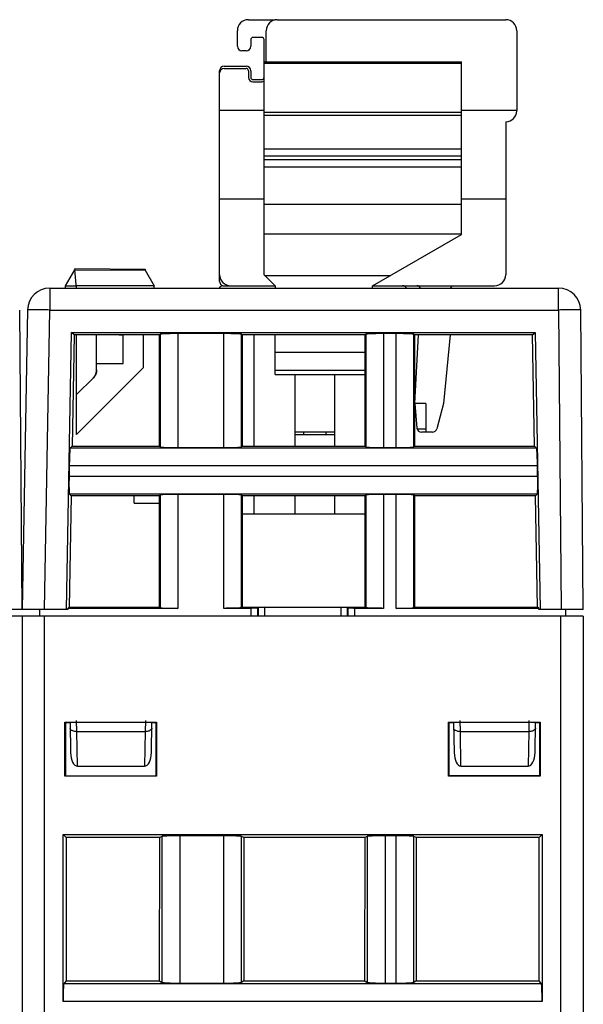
# Model space of a CAD drawing. Header units: millimetres. Extents: x 0 to 841, y 0 to 594.
# Tile 236 of 237: x 709 to 734, y 513 to 558. Entities that reach past the tile are written whole.
import ezdxf

# ---------------------------------------------------------------- set-up
doc = ezdxf.new("R2010")
doc.units = ezdxf.units.MM
doc.header["$LTSCALE"] = 46.255
doc.layers.get('0').update_dxf_attribs({"linetype": 'CONTINUOUS'})

msp = doc.modelspace()

# ---------------------------------------------------------------- linework, layer by layer
at = {"color": 7, "linetype": 'CONTINUOUS'}
for p, q in [((719.31851, 557.79595), (720.51851, 557.79595)), ((720.61851, 557.79595), (730.91851, 557.79595)), ((718.81851, 556.59595), (718.81851, 557.29595)), ((720.11851, 555.89595), (720.11851, 557.29595)), ((731.41851, 557.29595), (731.41851, 553.69595)), ((719.41851, 556.89595), (719.41851, 556.59595)), ((719.91851, 556.99595), (719.51851, 556.99595)), ((720.01851, 546.29595), (720.01851, 556.89595)), ((719.21851, 556.39595), (719.01851, 556.39595)), ((720.01851, 555.89595), (728.91851, 555.89595)), ((728.91851, 548.10535), (728.91851, 555.89595)), ((718.01851, 545.99595), (718.01851, 555.49595)), ((718.21851, 555.69595), (719.21851, 555.69595)), ((718.21851, 555.59595), (719.21851, 555.59595)), ((719.31851, 555.49595), (719.31851, 555.19595)), ((719.41851, 555.49595), (719.41851, 555.19595)), ((719.51851, 555.09595), (719.91851, 555.09595)), ((719.51851, 554.99595), (719.91851, 554.99595)), ((720.01851, 553.69595), (718.01851, 553.69595)), ((731.41851, 553.69595), (728.91851, 553.69595)), ((730.92851, 553.19595), (730.91851, 553.19595)), ((730.91851, 553.19595), (730.91851, 546.29595)), ((728.91851, 551.96426), (720.01851, 551.96426)), ((728.91851, 551.64485), (720.01851, 551.64485)), ((728.91851, 551.47277), (720.01851, 551.47277)), ((728.91851, 551.14511), (720.01851, 551.14511)), ((720.01851, 549.69595), (718.01851, 549.69595)), ((730.91851, 549.69595), (728.91851, 549.69595)), ((724.91851, 545.79595), (728.91851, 548.10535)), ((711.48851, 546.57367), (714.66451, 546.54595)), ((711.48855, 546.57367), (711.48855, 546.52367)), ((711.06851, 545.79595), (711.48866, 546.52367)), ((711.48866, 546.52367), (714.66412, 546.49596)), ((711.55991, 545.69595), (711.48866, 546.52367)), ((714.66437, 546.49595), (715.06851, 545.79595)), ((714.66451, 546.54595), (714.66451, 546.49595)), ((720.51851, 545.79595), (720.01851, 546.29595)), ((710.35431, 545.69595), (733.30066, 545.69595)), ((711.06786, 545.79482), (711.5513, 545.79595)), ((711.06851, 545.69595), (711.06851, 545.79595)), ((715.06851, 545.78768), (711.5513, 545.79595)), ((715.06851, 545.69595), (715.06851, 545.78768)), ((718.16851, 545.79595), (720.51851, 545.79595)), ((720.51851, 545.79595), (720.51851, 545.69595)), ((724.91851, 545.79595), (730.41851, 545.79595)), ((724.91851, 545.69595), (724.91851, 545.79595)), ((728.51851, 545.79595), (728.41851, 545.69595)), ((709.11851, 531.19595), (709.00063, 544.70432)), ((709.35446, 544.71341), (709.11851, 531.19595)), ((734.41851, 531.19595), (734.30063, 544.70432)), ((711.11851, 531.19595), (711.34059, 543.69312)), ((711.33958, 543.69215), (732.24645, 543.69215)), ((711.45358, 543.57815), (711.33958, 543.69215)), ((711.45257, 543.57717), (711.36345, 538.56223)), ((715.30071, 543.57815), (711.45358, 543.57815)), ((711.56851, 539.09595), (711.56851, 543.57815)), ((712.46851, 542.00388), (712.46851, 543.57815)), ((713.4886, 543.57815), (713.66851, 543.57501)), ((713.66851, 542.29842), (713.66851, 543.57501)), ((714.56851, 543.57815), (714.56851, 542.09595)), ((715.30071, 543.57815), (715.33568, 543.61312)), ((715.30224, 538.56223), (715.30071, 543.57815)), ((718.20184, 543.64008), (716.13519, 543.64008)), ((719.00135, 543.61312), (719.03632, 543.57815)), ((719.03632, 543.57815), (719.03479, 538.56223)), ((724.57571, 543.57815), (719.03632, 543.57815)), ((719.56851, 538.56223), (719.56851, 543.57815)), ((720.51851, 541.79595), (720.51851, 543.57815)), ((724.61068, 543.61312), (724.57571, 543.57815)), ((724.57724, 538.56223), (724.57571, 543.57815)), ((725.97684, 543.64008), (725.41019, 543.64008)), ((726.81132, 543.57815), (726.77635, 543.61312)), ((726.81132, 543.57815), (726.80979, 538.56223)), ((732.13444, 543.57815), (726.81132, 543.57815)), ((726.81851, 540.49595), (726.99298, 543.57815)), ((728.40679, 543.57815), (728.11851, 540.49595)), ((732.13444, 543.57815), (732.24645, 543.69215)), ((732.22359, 538.56147), (732.13444, 543.57815)), ((732.24645, 543.69215), (732.46851, 531.19595)), ((712.46851, 542.29678), (713.66851, 542.29842)), ((714.56851, 542.09595), (711.56851, 539.09595)), ((712.40356, 541.75745), (712.40947, 541.7682)), ((712.42051, 541.79012), (712.42562, 541.80128)), ((712.43045, 541.81255), (712.43501, 541.82395)), ((712.44328, 541.84705), (712.44698, 541.85875)), ((720.51851, 541.79595), (724.57625, 541.79595)), ((721.41851, 538.56223), (721.41851, 541.79595)), ((723.21851, 538.56223), (723.21851, 541.79595)), ((711.56851, 540.8965), (712.32207, 541.65033)), ((712.32207, 541.65038), (712.32207, 541.65029)), ((727.31851, 540.49595), (726.81851, 540.49595)), ((726.81851, 540.49595), (726.91628, 539.37852)), ((727.31851, 540.49595), (727.31851, 539.19595)), ((728.11851, 540.49595), (727.8099, 539.34419)), ((723.21851, 539.19595), (721.41851, 539.19595)), ((721.41851, 539.09595), (723.21851, 539.09595)), ((721.81851, 539.09595), (721.81851, 539.19595)), ((722.81851, 539.09595), (722.81851, 539.19595)), ((727.61671, 539.19595), (727.11551, 539.19595)), ((711.27612, 538.47641), (711.36345, 538.56223)), ((711.36345, 538.56223), (715.30224, 538.56223)), ((715.33568, 538.52879), (715.30224, 538.56223)), ((716.13519, 538.50183), (718.20184, 538.50183)), ((719.03479, 538.56223), (719.00135, 538.52879)), ((719.03479, 538.56223), (724.57724, 538.56223)), ((724.57724, 538.56223), (724.61068, 538.52879)), ((725.41019, 538.50183), (725.97684, 538.50183)), ((726.77635, 538.52879), (726.80979, 538.56223)), ((726.80979, 538.56223), (732.22433, 538.56223)), ((732.22433, 538.56223), (732.31008, 538.47648)), ((711.2352, 537.67689), (711.22713, 537.21501)), ((732.35989, 537.21501), (732.35183, 537.67689)), ((711.32453, 536.33036), (711.23932, 536.41557)), ((715.33568, 536.36312), (715.30292, 536.33036)), ((718.20184, 536.39008), (716.13519, 536.39008)), ((719.03411, 536.33036), (719.00135, 536.36312)), ((724.61068, 536.36312), (724.57792, 536.33036)), ((725.97684, 536.39008), (725.41019, 536.39008)), ((726.80911, 536.33036), (726.77635, 536.36312)), ((732.3469, 536.4155), (732.26324, 536.33036)), ((711.32377, 536.32963), (711.23457, 531.31002)), ((715.30292, 536.33036), (711.32453, 536.33036)), ((714.16851, 535.99595), (714.16851, 536.33036)), ((714.16851, 535.99595), (715.30302, 535.99595)), ((715.30445, 531.31002), (715.30292, 536.33036)), ((719.03411, 536.33036), (719.03258, 531.31002)), ((724.57792, 536.33036), (719.03411, 536.33036)), ((719.56851, 535.49595), (719.56851, 536.33036)), ((721.41851, 535.49595), (721.41851, 536.33036)), ((723.21851, 535.49595), (723.21851, 536.33036)), ((724.57945, 531.31002), (724.57792, 536.33036)), ((726.80911, 536.33036), (726.80758, 531.31002)), ((732.26324, 536.33036), (726.80911, 536.33036)), ((732.35246, 531.3095), (732.26324, 536.33036)), ((724.57817, 535.49595), (719.03386, 535.49595)), ((711.11851, 531.19595), (707.11263, 531.19596)), ((709.90568, 530.89595), (709.90306, 531.19595)), ((711.17438, 531.19596), (711.11851, 531.19595)), ((711.17537, 531.25184), (711.17438, 531.19596)), ((711.17521, 531.25184), (711.23457, 531.31002)), ((716.13519, 531.25183), (711.17521, 531.25184)), ((711.23457, 531.31002), (715.30445, 531.31002)), ((715.30445, 531.31002), (715.33568, 531.27879)), ((719.43341, 531.25183), (718.20185, 531.25183)), ((719.03258, 531.31002), (719.00135, 531.27879)), ((719.03258, 531.31002), (724.57945, 531.31002)), ((719.73323, 531.26194), (719.75852, 531.28723)), ((720.05916, 531.29781), (723.47786, 531.29781)), ((723.77851, 531.28723), (723.8038, 531.26194)), ((725.41019, 531.25183), (724.10362, 531.25183)), ((724.61068, 531.27879), (724.57945, 531.31002)), ((732.41125, 531.25182), (725.97684, 531.25183)), ((726.77635, 531.27879), (726.80758, 531.31002)), ((726.80758, 531.31002), (732.35304, 531.31002)), ((732.41167, 531.25233), (732.35246, 531.3095)), ((732.41263, 531.19596), (732.41167, 531.25233)), ((734.41851, 531.19595), (732.41263, 531.19596)), ((733.63135, 530.89595), (733.63396, 531.19595)), ((734.40941, 530.89595), (329.60941, 530.89595)), ((709.10941, 530.89595), (709.10941, 454.39595)), ((734.40941, 530.89595), (734.40941, 454.39595)), ((711.04215, 523.6787), (711.04252, 526.11285)), ((711.04246, 526.11285), (715.17633, 526.11285)), ((711.05941, 526.09595), (711.04246, 526.11285)), ((711.26851, 526.09595), (711.05941, 526.09595)), ((711.05941, 526.09595), (711.05941, 523.69595)), ((711.27026, 526.09595), (711.29381, 524.74691)), ((714.94322, 524.74691), (714.96677, 526.09595)), ((715.15944, 526.09595), (714.96851, 526.09595)), ((715.15941, 523.69595), (715.15941, 526.09595)), ((715.17633, 526.11285), (715.15944, 526.09595)), ((715.1763, 526.11285), (715.17667, 523.6787)), ((728.34215, 523.6787), (728.34252, 526.11285)), ((728.34246, 526.11285), (732.47633, 526.11285)), ((728.35941, 526.09595), (728.34246, 526.11285)), ((728.56851, 526.09595), (728.35941, 526.09595)), ((728.35941, 526.09595), (728.35941, 523.69595)), ((728.57026, 526.09595), (728.59381, 524.74691)), ((732.24322, 524.74691), (732.26677, 526.09595)), ((732.45944, 526.09595), (732.26851, 526.09595)), ((732.45941, 523.69595), (732.45941, 526.09595)), ((732.47633, 526.11285), (732.45944, 526.09595)), ((732.4763, 526.11285), (732.47667, 523.6787)), ((711.60194, 524.1336), (714.63509, 524.1336)), ((728.90194, 524.1336), (731.93509, 524.1336)), ((715.17661, 523.6787), (711.04219, 523.6787)), ((711.05944, 523.69595), (715.15941, 523.69595)), ((715.17667, 523.6787), (715.15941, 523.69595)), ((728.34219, 523.6787), (728.35944, 523.69595)), ((732.47661, 523.6787), (728.34219, 523.6787)), ((732.45941, 523.698), (728.35941, 523.69722)), ((728.35944, 523.69595), (732.45941, 523.69595)), ((732.47667, 523.6787), (732.45941, 523.69595)), ((710.95925, 521.04611), (732.55957, 521.04611)), ((711.08937, 520.916), (710.95925, 521.04611)), ((710.95925, 513.52097), (710.95925, 521.04611)), ((715.31455, 520.916), (711.08937, 520.916)), ((711.08937, 520.916), (711.09134, 514.45195)), ((715.3106, 514.45195), (715.31455, 520.916)), ((715.41817, 520.96774), (715.31455, 520.916)), ((718.20261, 520.99373), (716.21622, 520.99373)), ((719.10428, 520.916), (719.00066, 520.96774)), ((724.57455, 520.916), (719.10428, 520.916)), ((719.10428, 520.916), (719.10822, 514.45195)), ((724.5706, 514.45195), (724.57455, 520.916)), ((724.67817, 520.96774), (724.57455, 520.916)), ((725.98261, 520.99373), (725.47622, 520.99373)), ((726.88428, 520.916), (726.78066, 520.96774)), ((732.42946, 520.916), (726.88428, 520.916)), ((726.88428, 520.916), (726.88822, 514.45195)), ((732.42749, 514.45195), (732.42946, 520.916)), ((732.55957, 521.04611), (732.42946, 520.916)), ((732.55957, 521.04611), (732.55957, 513.52097)), ((711.09134, 514.45195), (710.98597, 514.32021)), ((711.09134, 514.45195), (715.3106, 514.45195)), ((715.3106, 514.45195), (715.41817, 514.38479)), ((716.21622, 514.35229), (718.20261, 514.35229)), ((719.10822, 514.45195), (719.00066, 514.38479)), ((719.10822, 514.45195), (724.5706, 514.45195)), ((724.5706, 514.45195), (724.67817, 514.38479)), ((725.47622, 514.35229), (725.98261, 514.35229)), ((726.88822, 514.45195), (726.78066, 514.38479)), ((726.88822, 514.45195), (732.42749, 514.45195)), ((732.53285, 514.32021), (732.42749, 514.45195))]:
    msp.add_line(p, q, dxfattribs=at)
at = {"color": 9, "linetype": 'CONTINUOUS'}
for p, q in [((728.91851, 555.82361), (720.01851, 555.82361)), ((720.01851, 553.62457), (728.91851, 553.62457)), ((728.91851, 553.47169), (720.01851, 553.47169)), ((720.01851, 549.47571), (728.91851, 549.47571)), ((728.91851, 548.12059), (720.01851, 548.12059)), ((720.0469, 546.26757), (725.73537, 546.26757)), ((710.35431, 545.69595), (710.35431, 544.70468)), ((733.30066, 544.70468), (733.30066, 545.69595)), ((710.11851, 531.19595), (710.35431, 544.70468)), ((710.35431, 544.70468), (733.30066, 544.70468)), ((733.30066, 544.70468), (733.41856, 531.19595)), ((715.33568, 543.61312), (715.33568, 538.52879)), ((716.13519, 543.64008), (716.13519, 538.50183)), ((718.20184, 538.50183), (718.20184, 543.64008)), ((719.00135, 538.52879), (719.00135, 543.61312)), ((724.61068, 543.61312), (724.61068, 538.52879)), ((725.41019, 543.64008), (725.41019, 538.50183)), ((725.97684, 538.50183), (725.97684, 543.64008)), ((726.77635, 538.52879), (726.77635, 543.61312)), ((724.57595, 542.78748), (720.51851, 542.78748)), ((720.51851, 541.99595), (724.57619, 541.99595)), ((726.9203, 539.35246), (727.31851, 539.35246)), ((732.31008, 538.47648), (711.27612, 538.47641)), ((732.35183, 537.67689), (711.2352, 537.67689)), ((711.22713, 537.21501), (732.35989, 537.21501)), ((711.23932, 536.41557), (732.3469, 536.4155)), ((715.33568, 536.36312), (715.33568, 531.27879)), ((716.13519, 536.39008), (716.13519, 531.25183)), ((718.20184, 531.25183), (718.20184, 536.39008)), ((719.00135, 531.27879), (719.00135, 536.36312)), ((724.61068, 536.36312), (724.61068, 531.27879)), ((725.41019, 536.39008), (725.41019, 531.25183)), ((725.97684, 531.25191), (725.97684, 536.39008)), ((726.77635, 531.27879), (726.77635, 536.36312)), ((719.43341, 530.89595), (719.43341, 531.25183)), ((719.73323, 530.89595), (719.73323, 531.26194)), ((719.75852, 531.28723), (719.75486, 530.89595)), ((720.0554, 530.89595), (720.05916, 531.29781)), ((723.47786, 531.29781), (723.48162, 530.89595)), ((723.78217, 530.89595), (723.77851, 531.28723)), ((723.8038, 531.26194), (723.8038, 530.89595)), ((724.10362, 531.25183), (724.10362, 530.89595)), ((710.10941, 530.89595), (710.10941, 453.43235)), ((733.40941, 453.39835), (733.40941, 530.89595)), ((711.57467, 525.69595), (711.56856, 526.19595)), ((714.66847, 526.19595), (714.66236, 525.69595)), ((728.87467, 525.69595), (728.86856, 526.19595)), ((731.96847, 526.19595), (731.96236, 525.69595)), ((711.57467, 525.69595), (714.66236, 525.69595)), ((711.60194, 524.1336), (711.57467, 525.69595)), ((714.66236, 525.69595), (714.63509, 524.1336)), ((728.87467, 525.69595), (731.96236, 525.69595)), ((728.90194, 524.1336), (728.87467, 525.69595)), ((731.96236, 525.69595), (731.93509, 524.1336)), ((715.41817, 520.96774), (715.41817, 514.38479)), ((716.21622, 520.99373), (716.21622, 514.35229)), ((718.20261, 514.35229), (718.20261, 520.99373)), ((719.00066, 514.38479), (719.00066, 520.96774)), ((724.67817, 520.96774), (724.67817, 514.38479)), ((725.47622, 520.99373), (725.47622, 514.35229)), ((725.98261, 514.35229), (725.98261, 520.99373)), ((726.78066, 514.38479), (726.78066, 520.96774)), ((732.53285, 514.32021), (710.98597, 514.32021)), ((732.55957, 513.52097), (710.95925, 513.52097))]:
    msp.add_line(p, q, dxfattribs=at)
at = {"color": 7, "linetype": 'CONTINUOUS'}
for points in [[(712.32207, 541.65029), (712.33064, 541.65907), (712.33899, 541.66807), (712.34712, 541.67726), (712.35502, 541.68665), (712.36269, 541.69624), (712.37012, 541.706), (712.37731, 541.71595), (712.38425, 541.72607), (712.39094, 541.73636), (712.39738, 541.74681), (712.40356, 541.75742), (712.40947, 541.76817), (712.41513, 541.77906), (712.42051, 541.79009), (712.42562, 541.80125), (712.43045, 541.81253), (712.43501, 541.82393), (712.43928, 541.83543), (712.44328, 541.84704), (712.44698, 541.85874), (712.4504, 541.87052), (712.45353, 541.88239), (712.45636, 541.89433), (712.45891, 541.90634)], [(712.4504, 541.87053), (712.45353, 541.8824), (712.45636, 541.89434)], [(712.45891, 541.90634), (712.46115, 541.91841), (712.4631, 541.93052), (712.46475, 541.94268), (712.46611, 541.95488), (712.46716, 541.9671), (712.46791, 541.97935), (712.46836, 541.99161), (712.46851, 542.00388)]]:
    msp.add_lwpolyline(points, dxfattribs=at)
for centre, radius, start, end in [((719.31851, 557.29595), 0.5, 90, 180), ((720.61851, 557.29595), 0.5, 90, 180), ((730.91851, 557.29595), 0.5, 0, 90), ((719.51851, 556.89595), 0.1, 90, 180), ((719.91851, 556.89595), 0.1, 0, 90), ((719.01851, 556.59595), 0.2, 180, 270), ((719.21851, 556.59595), 0.2, 270, 360), ((718.21851, 555.49595), 0.2, 90, 180), ((718.21851, 555.39595), 0.2, 90, 180), ((719.21851, 555.49595), 0.2, 0, 90), ((719.21851, 555.49595), 0.1, 0, 90), ((719.51851, 555.19595), 0.2, 180, 270), ((719.51851, 555.19595), 0.1, 180, 270), ((719.91851, 555.19595), 0.1, 270, 349.446376), ((719.91851, 555.19595), 0.2, 270, 300.008771), ((730.92851, 553.68595), 0.49, 270, 360), ((718.51851, 546.29595), 0.5, 180, 270), ((730.41851, 546.29595), 0.5, 270, 360), ((710.35431, 544.69595), 1, 90, 179), ((718.16851, 545.59595), 0.2, 90, 149.98335), ((718.21851, 545.99595), 0.2, 180, 232.385602), ((726.26851, 545.59595), 0.2, 30.01665, 90), ((726.90687, 545.59595), 0.2, 30.071265, 90), ((733.30066, 544.69595), 1, 0.479136, 90), ((727.11551, 539.39595), 0.2, 185, 270), ((727.61671, 539.39595), 0.2, 270, 345)]:
    msp.add_arc(centre, radius, start, end, dxfattribs=at)
at = {"color": 9, "linetype": 'CONTINUOUS'}
for centre, radius, start, end in [((708.71448, 451.75763), 92.96151, 88.9892584, 89.4250189), ((734.05466, 466.36032), 78.34799, 90.0343337, 90.5514066)]:
    msp.add_arc(centre, radius, start, end, dxfattribs=at)
at = {"color": 7, "linetype": 'CONTINUOUS'}
for centre, major_axis, ratio, start_param, end_param in [((720.05833, 531.28686), (0.30001, 0.00003), 0.03649235, 1.56802952, 3.10510913), ((723.47869, 531.28686), (0.30001, -0.00003), 0.03649235, 0.03648352, 1.57356313), ((711.59376, 524.75231), (-0.0107, 0.61868), 0.48482804, -4.71204408, -3.14997407), ((714.64327, 524.75231), (0.0107, 0.61868), 0.48482804, -3.13321124, -1.57114123), ((728.89376, 524.75231), (-0.0107, 0.61868), 0.48482804, -4.71204408, -3.14997407), ((731.94327, 524.75231), (0.0107, 0.61868), 0.48482804, -3.13321124, -1.57114123)]:
    msp.add_ellipse(centre, major_axis=major_axis, ratio=ratio, start_param=start_param, end_param=end_param, dxfattribs=at)
at = {"color": 9, "linetype": 'CONTINUOUS'}
for points, knots in [([(709.64736, 544.71446), (709.60674, 544.71482), (709.53563, 544.71527), (709.45336, 544.71567), (709.40374, 544.71516), (709.37922, 544.71526), (709.36414, 544.71399), (709.35652, 544.71447), (709.35462, 544.71356)], [0, 0, 0, 0, 0.41622933, 0.72880019, 0.8422043, 0.92561938, 0.9783508, 1, 1, 1, 1]), ([(734.30062, 544.70468), (734.30061, 544.70631), (734.29042, 544.70426), (734.27964, 544.70734), (734.25385, 544.7065), (734.22178, 544.7076), (734.17961, 544.70775), (734.1075, 544.70826), (734.04915, 544.70829), (734.00772, 544.70829)], [0, 0, 0, 0, 0.01673173, 0.06594782, 0.14730841, 0.2601254, 0.40332519, 0.57572898, 1, 1, 1, 1]), ([(711.36349, 525.73666), (711.35053, 525.74291), (711.31063, 525.76535), (711.27528, 525.80841), (711.27471, 525.84072)], [0, 0, 0, 0, 0.30799172, 1, 1, 1, 1]), ([(711.57467, 525.69595), (711.55527, 525.6957), (711.48344, 525.69853), (711.41086, 525.7138), (711.36349, 525.73666)], [0, 0, 0, 0, 0.2694841, 1, 1, 1, 1]), ([(714.87354, 525.73666), (714.85892, 525.72961), (714.79139, 525.70394), (714.71816, 525.69522), (714.66236, 525.69595)], [0, 0, 0, 0, 0.22533055, 1, 1, 1, 1]), ([(714.96231, 525.84072), (714.96214, 525.83083), (714.95078, 525.78373), (714.907, 525.75281), (714.87354, 525.73666)], [0, 0, 0, 0, 0.2102254, 1, 1, 1, 1]), ([(728.66349, 525.73666), (728.65053, 525.74291), (728.61063, 525.76535), (728.57528, 525.80841), (728.57471, 525.84072)], [0, 0, 0, 0, 0.30799172, 1, 1, 1, 1]), ([(728.87467, 525.69595), (728.85527, 525.6957), (728.78344, 525.69853), (728.71086, 525.7138), (728.66349, 525.73666)], [0, 0, 0, 0, 0.2694841, 1, 1, 1, 1]), ([(732.17354, 525.73666), (732.15892, 525.72961), (732.09139, 525.70394), (732.01816, 525.69522), (731.96236, 525.69595)], [0, 0, 0, 0, 0.22533055, 1, 1, 1, 1]), ([(732.26231, 525.84072), (732.26214, 525.83083), (732.25078, 525.78373), (732.207, 525.75281), (732.17354, 525.73666)], [0, 0, 0, 0, 0.2102254, 1, 1, 1, 1])]:
    msp.add_open_spline(points, degree=3, knots=knots, dxfattribs=at)
at = {"color": 7, "linetype": 'CONTINUOUS'}
for points, knots in [([(715.57946, 543.63224), (715.54626, 543.63112), (715.48787, 543.62879), (715.42012, 543.62499), (715.37884, 543.62133), (715.35784, 543.61903), (715.34454, 543.61637), (715.3373, 543.61474), (715.33568, 543.61312)], [0, 0, 0, 0, 0.40668875, 0.7156525, 0.82959834, 0.91517752, 0.97187693, 1, 1, 1, 1]), ([(716.13519, 543.64008), (716.08432, 543.64008), (715.89906, 543.63942), (715.71378, 543.63677), (715.57946, 543.63224)], [0, 0, 0, 0, 0.27458326, 1, 1, 1, 1]), ([(718.75756, 543.63224), (718.71757, 543.63359), (718.53237, 543.63855), (718.34709, 543.64008), (718.20184, 543.64008)], [0, 0, 0, 0, 0.21596134, 1, 1, 1, 1]), ([(719.00135, 543.61312), (718.99972, 543.61474), (718.99249, 543.61637), (718.97918, 543.61903), (718.95818, 543.62133), (718.91691, 543.62499), (718.84916, 543.62879), (718.79077, 543.63112), (718.75756, 543.63224)], [0, 0, 0, 0, 0.02812307, 0.08482247, 0.17040165, 0.28434749, 0.59331124, 1, 1, 1, 1]), ([(724.85446, 543.63224), (724.82126, 543.63112), (724.76287, 543.62879), (724.69512, 543.62499), (724.65384, 543.62133), (724.63284, 543.61903), (724.61954, 543.61637), (724.6123, 543.61474), (724.61068, 543.61312)], [0, 0, 0, 0, 0.40668875, 0.7156525, 0.82959834, 0.91517752, 0.97187693, 1, 1, 1, 1]), ([(725.41019, 543.64008), (725.35932, 543.64008), (725.17406, 543.63942), (724.98878, 543.63677), (724.85446, 543.63224)], [0, 0, 0, 0, 0.27458326, 1, 1, 1, 1]), ([(726.53256, 543.63224), (726.49257, 543.63359), (726.30737, 543.63855), (726.12209, 543.64008), (725.97684, 543.64008)], [0, 0, 0, 0, 0.21596134, 1, 1, 1, 1]), ([(726.77635, 543.61312), (726.77472, 543.61474), (726.76749, 543.61637), (726.75418, 543.61903), (726.73318, 543.62133), (726.69191, 543.62499), (726.62416, 543.62879), (726.56577, 543.63112), (726.53256, 543.63224)], [0, 0, 0, 0, 0.02812307, 0.08482247, 0.17040165, 0.28434749, 0.59331124, 1, 1, 1, 1]), ([(712.46851, 542.00388), (712.46823, 541.93885), (712.44295, 541.80735), (712.36785, 541.69648), (712.32207, 541.65029)], [0, 0, 0, 0, 0.49997937, 1, 1, 1, 1]), ([(711.25275, 538.23262), (711.2507, 538.19264), (711.24251, 538.00748), (711.23774, 537.82218), (711.2352, 537.67689)], [0, 0, 0, 0, 0.21599379, 1, 1, 1, 1]), ([(711.27612, 538.47641), (711.27446, 538.47482), (711.27273, 538.46756), (711.26983, 538.45426), (711.26717, 538.43322), (711.26278, 538.39196), (711.25779, 538.32421), (711.25445, 538.26582), (711.25275, 538.23262)], [0, 0, 0, 0, 0.02812295, 0.08506288, 0.17085714, 0.28484842, 0.59363084, 1, 1, 1, 1]), ([(715.33568, 538.52879), (715.3373, 538.52716), (715.34454, 538.52554), (715.35784, 538.52288), (715.37884, 538.52058), (715.42012, 538.51692), (715.48787, 538.51311), (715.54626, 538.51079), (715.57946, 538.50967)], [0, 0, 0, 0, 0.02812307, 0.08482247, 0.17040165, 0.28434749, 0.59331124, 1, 1, 1, 1]), ([(715.57946, 538.50967), (715.61945, 538.50832), (715.80465, 538.50336), (715.98994, 538.50183), (716.13519, 538.50183)], [0, 0, 0, 0, 0.21596134, 1, 1, 1, 1]), ([(718.20184, 538.50183), (718.25271, 538.50183), (718.43797, 538.50249), (718.62324, 538.50514), (718.75756, 538.50967)], [0, 0, 0, 0, 0.27458326, 1, 1, 1, 1]), ([(718.75756, 538.50967), (718.79077, 538.51079), (718.84916, 538.51311), (718.91691, 538.51692), (718.95818, 538.52058), (718.97918, 538.52288), (718.99249, 538.52554), (718.99972, 538.52716), (719.00135, 538.52879)], [0, 0, 0, 0, 0.40668875, 0.7156525, 0.82959834, 0.91517752, 0.97187693, 1, 1, 1, 1]), ([(724.61068, 538.52879), (724.6123, 538.52716), (724.61954, 538.52554), (724.63284, 538.52288), (724.65384, 538.52058), (724.69512, 538.51692), (724.76287, 538.51311), (724.82126, 538.51079), (724.85446, 538.50967)], [0, 0, 0, 0, 0.02812307, 0.08482247, 0.17040165, 0.28434749, 0.59331124, 1, 1, 1, 1]), ([(724.85446, 538.50967), (724.89445, 538.50832), (725.07965, 538.50336), (725.26494, 538.50183), (725.41019, 538.50183)], [0, 0, 0, 0, 0.21596134, 1, 1, 1, 1]), ([(725.97684, 538.50183), (726.02771, 538.50183), (726.21297, 538.50249), (726.39824, 538.50514), (726.53256, 538.50967)], [0, 0, 0, 0, 0.27458326, 1, 1, 1, 1]), ([(726.53256, 538.50967), (726.56577, 538.51079), (726.62416, 538.51311), (726.69191, 538.51692), (726.73318, 538.52058), (726.75418, 538.52288), (726.76749, 538.52554), (726.77472, 538.52716), (726.77635, 538.52879)], [0, 0, 0, 0, 0.40668875, 0.7156525, 0.82959834, 0.91517752, 0.97187693, 1, 1, 1, 1]), ([(732.33428, 538.23262), (732.33257, 538.26611), (732.3292, 538.32489), (732.32416, 538.39302), (732.31973, 538.43437), (732.31703, 538.45534), (732.31412, 538.46858), (732.31235, 538.47579), (732.31068, 538.47737)], [0, 0, 0, 0, 0.40820619, 0.71706933, 0.83056235, 0.91569313, 0.97205944, 1, 1, 1, 1]), ([(732.35183, 537.67689), (732.35094, 537.72777), (732.34704, 537.91307), (732.34115, 538.09835), (732.33428, 538.23262)], [0, 0, 0, 0, 0.27456123, 1, 1, 1, 1]), ([(711.22713, 537.21501), (711.22624, 537.16415), (711.22367, 536.97893), (711.22308, 536.79365), (711.22527, 536.65929)], [0, 0, 0, 0, 0.27459824, 1, 1, 1, 1]), ([(732.36176, 536.65929), (732.36241, 536.69928), (732.36414, 536.88453), (732.36243, 537.06979), (732.35989, 537.21501)], [0, 0, 0, 0, 0.21593559, 1, 1, 1, 1]), ([(711.22527, 536.65929), (711.2258, 536.62637), (711.2271, 536.56837), (711.22968, 536.501), (711.23258, 536.45979), (711.23448, 536.43875), (711.23689, 536.42538), (711.23836, 536.4181), (711.23995, 536.41643)], [0, 0, 0, 0, 0.40511054, 0.71409832, 0.82849783, 0.91457704, 0.97167336, 1, 1, 1, 1]), ([(715.57946, 536.38224), (715.54626, 536.38112), (715.48787, 536.37879), (715.42012, 536.37499), (715.37884, 536.37133), (715.35784, 536.36903), (715.34454, 536.36637), (715.3373, 536.36474), (715.33568, 536.36312)], [0, 0, 0, 0, 0.40668875, 0.7156525, 0.82959834, 0.91517752, 0.97187693, 1, 1, 1, 1]), ([(716.13519, 536.39008), (716.08432, 536.39008), (715.89906, 536.38942), (715.71378, 536.38677), (715.57946, 536.38224)], [0, 0, 0, 0, 0.27458326, 1, 1, 1, 1]), ([(718.75756, 536.38224), (718.71757, 536.38359), (718.53237, 536.38855), (718.34709, 536.39008), (718.20184, 536.39008)], [0, 0, 0, 0, 0.21596134, 1, 1, 1, 1]), ([(719.00135, 536.36312), (718.99972, 536.36474), (718.99249, 536.36637), (718.97918, 536.36903), (718.95818, 536.37133), (718.91691, 536.37499), (718.84916, 536.37879), (718.79077, 536.38112), (718.75756, 536.38224)], [0, 0, 0, 0, 0.02812307, 0.08482247, 0.17040165, 0.28434749, 0.59331124, 1, 1, 1, 1]), ([(724.85446, 536.38224), (724.82126, 536.38112), (724.76287, 536.37879), (724.69512, 536.37499), (724.65384, 536.37133), (724.63284, 536.36903), (724.61954, 536.36637), (724.6123, 536.36474), (724.61068, 536.36312)], [0, 0, 0, 0, 0.40668875, 0.7156525, 0.82959834, 0.91517752, 0.97187693, 1, 1, 1, 1]), ([(725.41019, 536.39008), (725.35932, 536.39008), (725.17406, 536.38942), (724.98878, 536.38677), (724.85446, 536.38224)], [0, 0, 0, 0, 0.27458326, 1, 1, 1, 1]), ([(726.53256, 536.38224), (726.49257, 536.38359), (726.30737, 536.38855), (726.12209, 536.39008), (725.97684, 536.39008)], [0, 0, 0, 0, 0.21596134, 1, 1, 1, 1]), ([(726.77635, 536.36312), (726.77472, 536.36474), (726.76749, 536.36637), (726.75418, 536.36903), (726.73318, 536.37133), (726.69191, 536.37499), (726.62416, 536.37879), (726.56577, 536.38112), (726.53256, 536.38224)], [0, 0, 0, 0, 0.02812307, 0.08482247, 0.17040165, 0.28434749, 0.59331124, 1, 1, 1, 1]), ([(732.3469, 536.4155), (732.34848, 536.41716), (732.35, 536.42437), (732.35395, 536.44669), (732.35672, 536.49326), (732.36005, 536.56757), (732.36122, 536.62609), (732.36176, 536.65929)], [0, 0, 0, 0, 0.02813501, 0.08463608, 0.28392204, 0.59303907, 1, 1, 1, 1]), ([(715.33568, 531.27879), (715.3373, 531.27716), (715.34454, 531.27554), (715.35784, 531.27288), (715.37884, 531.27058), (715.42012, 531.26692), (715.48787, 531.26311), (715.54626, 531.26079), (715.57946, 531.25967)], [0, 0, 0, 0, 0.02812307, 0.08482247, 0.17040165, 0.28434749, 0.59331124, 1, 1, 1, 1]), ([(715.57946, 531.25967), (715.61945, 531.25832), (715.80465, 531.25336), (715.98994, 531.25183), (716.13519, 531.25183)], [0, 0, 0, 0, 0.21596134, 1, 1, 1, 1]), ([(718.75757, 531.25967), (718.71758, 531.25832), (718.53239, 531.25336), (718.34711, 531.25183), (718.20185, 531.25183)], [0, 0, 0, 0, 0.21594232, 1, 1, 1, 1]), ([(719.00135, 531.27879), (718.99972, 531.27716), (718.99248, 531.27554), (718.97916, 531.27288), (718.95815, 531.27058), (718.91688, 531.26692), (718.84914, 531.26311), (718.79077, 531.26079), (718.75757, 531.25967)], [0, 0, 0, 0, 0.0281523, 0.08491361, 0.17053838, 0.28448796, 0.59337852, 1, 1, 1, 1]), ([(719.64181, 531.25477), (719.62681, 531.25426), (719.55736, 531.2524), (719.48788, 531.25183), (719.43341, 531.25183)], [0, 0, 0, 0, 0.21596134, 1, 1, 1, 1]), ([(719.73323, 531.26194), (719.7314, 531.26011), (719.72163, 531.26002), (719.70451, 531.25725), (719.67601, 531.25623), (719.65426, 531.25519), (719.64181, 531.25477)], [0, 0, 0, 0, 0.08445876, 0.28404118, 0.59313718, 1, 1, 1, 1]), ([(723.89522, 531.25477), (723.88277, 531.25519), (723.86102, 531.25623), (723.83252, 531.25725), (723.8154, 531.26002), (723.80563, 531.26011), (723.8038, 531.26194)], [0, 0, 0, 0, 0.40686282, 0.71595881, 0.91554124, 1, 1, 1, 1]), ([(724.10362, 531.25183), (724.08454, 531.25183), (724.01507, 531.25208), (723.94559, 531.25307), (723.89522, 531.25477)], [0, 0, 0, 0, 0.27458326, 1, 1, 1, 1]), ([(724.85446, 531.25967), (724.82126, 531.26079), (724.76288, 531.26311), (724.69514, 531.26692), (724.65387, 531.27058), (724.63286, 531.27288), (724.61955, 531.27554), (724.6123, 531.27716), (724.61068, 531.27879)], [0, 0, 0, 0, 0.40663617, 0.71553311, 0.82947949, 0.91509719, 0.97185087, 1, 1, 1, 1]), ([(725.41019, 531.25183), (725.35932, 531.25183), (725.17406, 531.25249), (724.98878, 531.25514), (724.85446, 531.25967)], [0, 0, 0, 0, 0.27459855, 1, 1, 1, 1]), ([(725.97684, 531.25183), (726.02771, 531.25183), (726.21297, 531.25249), (726.39824, 531.25514), (726.53256, 531.25967)], [0, 0, 0, 0, 0.27458326, 1, 1, 1, 1]), ([(726.53256, 531.25967), (726.56577, 531.26079), (726.62416, 531.26311), (726.69191, 531.26692), (726.73318, 531.27058), (726.75418, 531.27288), (726.76749, 531.27554), (726.77472, 531.27716), (726.77635, 531.27879)], [0, 0, 0, 0, 0.40668875, 0.7156525, 0.82959834, 0.91517752, 0.97187693, 1, 1, 1, 1]), ([(715.67062, 520.98623), (715.63743, 520.98515), (715.57867, 520.98273), (715.50226, 520.97918), (715.45188, 520.97358), (715.4256, 520.97146), (715.41817, 520.96774)], [0, 0, 0, 0, 0.39310402, 0.69732765, 0.90161445, 1, 1, 1, 1]), ([(716.21622, 520.99373), (716.16649, 520.99373), (715.98461, 520.9931), (715.80271, 520.99053), (715.67062, 520.98623)], [0, 0, 0, 0, 0.27340487, 1, 1, 1, 1]), ([(718.7482, 520.98623), (718.70865, 520.98751), (718.52682, 520.99225), (718.34492, 520.99373), (718.20261, 520.99373)], [0, 0, 0, 0, 0.21756947, 1, 1, 1, 1]), ([(719.00066, 520.96774), (718.99322, 520.97146), (718.96695, 520.97358), (718.91657, 520.97918), (718.84016, 520.98273), (718.7814, 520.98515), (718.7482, 520.98623)], [0, 0, 0, 0, 0.09838555, 0.30267234, 0.60689597, 1, 1, 1, 1]), ([(724.93062, 520.98623), (724.89743, 520.98515), (724.83867, 520.98273), (724.76226, 520.97918), (724.71188, 520.97358), (724.6856, 520.97146), (724.67817, 520.96774)], [0, 0, 0, 0, 0.39310402, 0.69732765, 0.90161445, 1, 1, 1, 1]), ([(725.47622, 520.99373), (725.42649, 520.99373), (725.24461, 520.9931), (725.06271, 520.99053), (724.93062, 520.98623)], [0, 0, 0, 0, 0.27340487, 1, 1, 1, 1]), ([(726.5282, 520.98623), (726.48865, 520.98751), (726.30682, 520.99225), (726.12492, 520.99373), (725.98261, 520.99373)], [0, 0, 0, 0, 0.21756947, 1, 1, 1, 1]), ([(726.78066, 520.96774), (726.77322, 520.97146), (726.74695, 520.97358), (726.69657, 520.97918), (726.62016, 520.98273), (726.5614, 520.98515), (726.5282, 520.98623)], [0, 0, 0, 0, 0.09838555, 0.30267234, 0.60689597, 1, 1, 1, 1]), ([(710.98597, 514.32021), (710.98144, 514.31454), (710.9806, 514.28874), (710.9738, 514.24159), (710.97078, 514.16563), (710.96812, 514.10738), (710.96701, 514.07418)], [0, 0, 0, 0, 0.088074, 0.28889114, 0.59672339, 1, 1, 1, 1]), ([(715.41817, 514.38479), (715.4253, 514.38033), (715.45192, 514.37733), (715.5021, 514.37058), (715.57867, 514.36601), (715.63742, 514.36303), (715.67062, 514.36168)], [0, 0, 0, 0, 0.09929069, 0.30361191, 0.60750806, 1, 1, 1, 1]), ([(715.67062, 514.36168), (715.71017, 514.36007), (715.89198, 514.35415), (716.0739, 514.35229), (716.21622, 514.35229)], [0, 0, 0, 0, 0.2175915, 1, 1, 1, 1]), ([(718.20261, 514.35229), (718.25234, 514.35229), (718.43423, 514.35309), (718.61615, 514.3563), (718.7482, 514.36168)], [0, 0, 0, 0, 0.27339584, 1, 1, 1, 1]), ([(718.7482, 514.36168), (718.78141, 514.36303), (718.84015, 514.36601), (718.91672, 514.37058), (718.9669, 514.37733), (718.99353, 514.38033), (719.00066, 514.38479)], [0, 0, 0, 0, 0.39249193, 0.69638807, 0.9007093, 1, 1, 1, 1]), ([(724.67817, 514.38479), (724.6853, 514.38033), (724.71192, 514.37733), (724.7621, 514.37058), (724.83867, 514.36601), (724.89742, 514.36303), (724.93062, 514.36168)], [0, 0, 0, 0, 0.09929069, 0.30361191, 0.60750806, 1, 1, 1, 1]), ([(724.93062, 514.36168), (724.97017, 514.36007), (725.15198, 514.35415), (725.3339, 514.35229), (725.47622, 514.35229)], [0, 0, 0, 0, 0.2175915, 1, 1, 1, 1]), ([(725.98261, 514.35229), (726.03234, 514.35229), (726.21423, 514.35309), (726.39615, 514.3563), (726.5282, 514.36168)], [0, 0, 0, 0, 0.27339584, 1, 1, 1, 1]), ([(726.5282, 514.36168), (726.56141, 514.36303), (726.62015, 514.36601), (726.69672, 514.37058), (726.7469, 514.37733), (726.77353, 514.38033), (726.78066, 514.38479)], [0, 0, 0, 0, 0.39249193, 0.69638807, 0.9007093, 1, 1, 1, 1]), ([(732.55182, 514.07418), (732.55071, 514.10738), (732.54804, 514.16563), (732.54503, 514.24159), (732.53823, 514.28874), (732.53739, 514.31454), (732.53285, 514.32021)], [0, 0, 0, 0, 0.4032766, 0.71110885, 0.911926, 1, 1, 1, 1]), ([(710.96701, 514.07418), (710.96568, 514.0343), (710.96077, 513.84993), (710.95925, 513.66549), (710.95925, 513.52097)], [0, 0, 0, 0, 0.21636758, 1, 1, 1, 1]), ([(732.55957, 513.52097), (732.55957, 513.57155), (732.55891, 513.75598), (732.55629, 513.94041), (732.55182, 514.07418)], [0, 0, 0, 0, 0.27428543, 1, 1, 1, 1])]:
    msp.add_open_spline(points, degree=3, knots=knots, dxfattribs=at)

doc.saveas('drawing.dxf')
